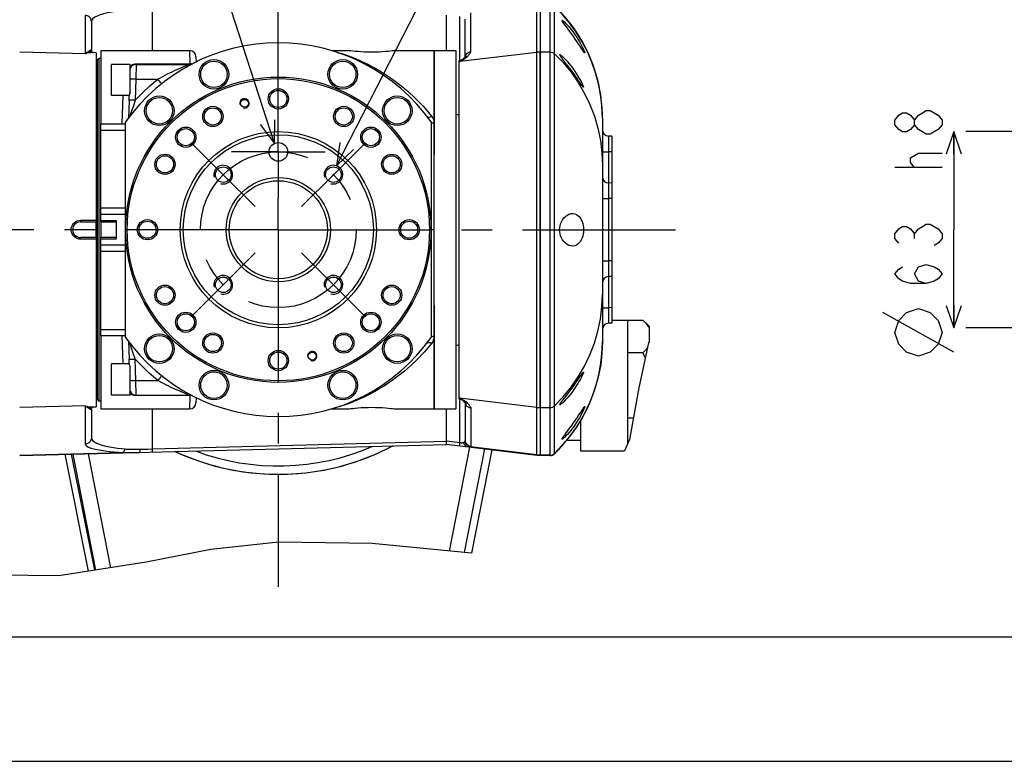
# Model space of a CAD drawing. Header units: millimetres. Extents: x 0 to 1249, y 0 to 420.
# Tile 2 of 104: x 46 to 125, y 0 to 60. Entities that reach past the tile are written whole.
import ezdxf

# ---------------------------------------------------------------- set-up
doc = ezdxf.new("R2010")
doc.units = ezdxf.units.MM
doc.header["$LTSCALE"] = 32.67
doc.linetypes.add('CENTER', pattern=[0.6, 0.375, -0.075, 0.075, -0.075])
doc.layers.get('0').update_dxf_attribs({"linetype": 'CONTINUOUS'})
for name, color, linetype in [('02___PRT_ALL_AXES', 7, 'CONTINUOUS'), ('ASSY', 7, 'CONTINUOUS'), ('AXIS', 7, 'CONTINUOUS'), ('CHAMFER', 7, 'CONTINUOUS'), ('DRA_ITEM', 7, 'CONTINUOUS'), ('DRAFT', 7, 'CONTINUOUS'), ('DRIV_DIM', 7, 'CONTINUOUS'), ('HOLE', 7, 'CONTINUOUS'), ('ROUND', 7, 'CONTINUOUS'), ('SURF', 7, 'CONTINUOUS')]:
    doc.layers.add(name, color=color, linetype=linetype)
doc.styles.get("Standard").update_dxf_attribs({"font": 'txt', "width": 0.8})
doc.dimstyles.new('DIMSTYLE_7', dxfattribs={"dimtxt": 3.8, "dimasz": 1.8, "dimexe": 2, "dimexo": 1.5, "dimgap": 0.95, "dimtad": 1, "dimdec": 3, "dimlfac": 4, "dimdsep": 46, "dimtxsty": 'STANDARD', "dimblk": 'OPEN', "dimblk1": 'OPEN', "dimblk2": 'OPEN', "dimcen": 0.09, "dimadec": 0, "dimazin": 0, "dimtp": 0.001, "dimtm": 0.001, "dimtfac": 1, "dimtdec": 3, "dimtofl": 0, "dimtmove": 0, "dimatfit": 3, "dimldrblk": 'OPEN', "dimfxl": 1, "dimtolj": 1, "dimarcsym": 0})

# ---------------------------------------------------------------- blocks, each defined once
blk = doc.blocks.new('_OPEN')
at = {"color": 0, "linetype": 'BYBLOCK'}
for p, q in [((0, 0), (-1, 0.342)), ((-1, -0.342), (0, 0)), ((-1, 0), (0, 0))]:
    blk.add_line(p, q, dxfattribs=at)
blk = doc.blocks.new('*D31')
at = {"layer": 'DRIV_DIM', "color": 2, "linetype": 'CONTINUOUS'}
for p, q in [((120.682, 50.535), (120.682, 42.66)), ((142.244, 50.535), (121.632, 50.535)), ((120.682, 34.785), (120.682, 42.66)), ((141.494, 34.785), (121.632, 34.785))]:
    blk.add_line(p, q, dxfattribs=at)
at = {"layer": 'DRIV_DIM', "color": 2, "linetype": 'CONTINUOUS', "xscale": 1.8, "yscale": 1.8, "zscale": 1.8}
for p, rotation in [((120.682, 50.535), 90), ((120.682, 34.785), 270)]:
    blk.add_blockref('_OPEN', p, dxfattribs=dict(at, rotation=rotation))

msp = doc.modelspace()

# ---------------------------------------------------------------- linework, layer by layer
at = {"color": 7, "linetype": 'CONTINUOUS'}
for p, q in [((52.229646, 57.035233), (59.366145, 57.035233)), ((52.229646, 57.035187), (52.229646, 51.160233)), ((70.758999, 57.035233), (72.104646, 57.035233)), ((75.854646, 57.035233), (80.729646, 57.035233)), ((78.979646, 57.035187), (78.979646, 48.726684)), ((80.729646, 57.035187), (80.729646, 28.285279)), ((87.229646, 28.392954), (87.229646, 56.927513)), ((87.479646, 56.927513), (87.479646, 28.392954)), ((80.729646, 51.910233), (80.979646, 51.910233)), ((78.729646, 51.316878), (78.729646, 34.003588)), ((51.854646, 42.035233), (51.854646, 43.285233)), ((52.229646, 43.285233), (52.229646, 42.035233)), ((78.979646, 36.595113), (78.979646, 28.285279)), ((94.479646, 35.410233), (94.479646, 25.436809)), ((52.229646, 34.160233), (52.229646, 28.285279)), ((80.729646, 33.410233), (80.979646, 33.410233)), ((96.180873, 33.59076), (95.397018, 29.974671)), ((96.229646, 33.668851), (96.180873, 33.59076)), ((95.397018, 29.974671), (94.645903, 25.820886)), ((52.229646, 28.285233), (59.366145, 28.285233)), ((70.758999, 28.285233), (72.104646, 28.285233)), ((75.854646, 28.285233), (80.729646, 28.285233)), ((94.645903, 25.820886), (94.251705, 24.910233)), ((66.505224, 17.58402), (61.053481, 16.992099)), ((74.019676, 17.473525), (66.505224, 17.58402)), ((81.975152, 16.707714), (74.019676, 17.473525)), ((61.053481, 16.992099), (55.887787, 15.989043)), ((55.887787, 15.989043), (48.866029, 14.88232)), ((48.866029, 14.88232), (43.78427, 14.939601)), ((10, 10), (584, 10)), ((12.377365, 0), (584.301025, 0))]:
    msp.add_line(p, q, dxfattribs=at)
at = {"color": 9, "linetype": 'CONTINUOUS'}
for p, q in [((87.229646, 56.927513), (87.479646, 56.927513)), ((87.229646, 28.392954), (87.479646, 28.392954))]:
    msp.add_line(p, q, dxfattribs=at)
at = {"color": 7, "linetype": 'CONTINUOUS'}
for radius, start, end in [(15, 35.24750699, 144.75249301), (11.25, 133.1472994, 136.8527006), (11.25, 43.1472994, 46.8527006), (11.25, 223.1472994, 226.8527006), (11.25, 313.1472994, 316.8527006), (15, 215.24750699, 324.75249301)]:
    msp.add_arc((66.479646, 42.660233), radius, start, end, dxfattribs=at)
at = {"color": 2, "linetype": 'CONTINUOUS'}
for centre, radius in [((63.762046, 52.802454), 0.375), ((62.060229, 47.079651), 0.75), ((70.899063, 47.079651), 0.75), ((62.060229, 38.240816), 0.75), ((70.899063, 38.240816), 0.75), ((69.197246, 32.518012), 0.375)]:
    msp.add_arc(centre, radius, 255, 195, dxfattribs=at)
at = {"layer": '02___PRT_ALL_AXES', "color": 7, "linetype": 'CONTINUOUS'}
for p, q in [((51.979646, 29.035233), (51.979646, 56.285233)), ((52.104646, 28.910233), (52.104646, 56.410233)), ((52.229646, 56.410233), (52.104646, 56.410233)), ((52.229646, 28.910233), (52.104646, 28.910233))]:
    msp.add_line(p, q, dxfattribs=at)
for centre, start, end in [((52.29984, 56.090039), 121.36697777, 148.63302223), ((52.29984, 29.230427), 211.36697777, 238.63302223)]:
    msp.add_arc(centre, 0.375, start, end, dxfattribs=at)
at = {"layer": 'ASSY', "color": 7, "linetype": 'CONTINUOUS'}
for p, q in [((51.979646, 56.285233), (51.854646, 56.285233)), ((53.104646, 53.431048), (53.104646, 55.931048)), ((54.604646, 55.931048), (53.104646, 55.931048)), ((54.604646, 54.010763), (54.604646, 55.931048)), ((51.979646, 54.577057), (51.854646, 54.577057)), ((51.979646, 54.410233), (51.979646, 54.510994)), ((54.511491, 53.431048), (53.104646, 53.431048)), ((51.979646, 52.827057), (51.854646, 52.827057)), ((51.979646, 49.910233), (51.854646, 49.910233)), ((51.979646, 49.343772), (51.979646, 49.597646)), ((51.979646, 48.160233), (51.854646, 48.160233)), ((51.979646, 43.535233), (51.854646, 43.535233)), ((51.979646, 41.785233), (51.854646, 41.785233)), ((51.979646, 37.160233), (51.854646, 37.160233)), ((51.979646, 35.72282), (51.979646, 35.976694)), ((51.979646, 35.410233), (51.854646, 35.410233)), ((51.979646, 32.493409), (51.854646, 32.493409)), ((53.104646, 29.389418), (53.104646, 31.889418)), ((54.511491, 31.889418), (53.104646, 31.889418)), ((51.979646, 30.809472), (51.979646, 30.910233)), ((54.604646, 29.389418), (54.604646, 31.309703)), ((51.979646, 30.743409), (51.854646, 30.743409)), ((54.604646, 29.389418), (53.104646, 29.389418)), ((51.979646, 29.035233), (51.854646, 29.035233))]:
    msp.add_line(p, q, dxfattribs=at)
for centre, radius in [((61.31342, 55.132607), 1.0625), ((71.645872, 55.132607), 1.0625), ((66.479646, 53.160233), 0.6875), ((56.933704, 52.206175), 1.0625), ((76.025588, 52.206175), 1.0625), ((61.229646, 51.7535), 0.6875), ((71.729646, 51.7535), 0.6875), ((57.386379, 47.910233), 0.6875), ((75.572913, 47.910233), 0.6875), ((55.979646, 42.660233), 0.6875), ((76.979646, 42.660233), 0.6875), ((57.386379, 37.410233), 0.6875), ((75.572913, 37.410233), 0.6875), ((56.933704, 33.114292), 1.0625), ((61.229646, 33.566966), 0.6875), ((71.729646, 33.566966), 0.6875), ((76.025588, 33.114292), 1.0625), ((66.479646, 32.160233), 0.6875), ((61.31342, 30.187859), 1.0625), ((71.645872, 30.187859), 1.0625)]:
    msp.add_circle(centre, radius, dxfattribs=at)
at = {"layer": 'AXIS', "color": 7, "linetype": 'CENTER'}
for p, q in [((66.479646, 52.660233), (66.479646, 68.084967)), ((66.479646, 48.910233), (66.479646, 52.660233)), ((62.060229, 47.079651), (59.496967, 49.642913)), ((70.899063, 47.079651), (73.462325, 49.642913)), ((66.479646, 48.910233), (62.729646, 48.910233)), ((66.479646, 48.910233), (66.479646, 45.160233)), ((66.479646, 48.910233), (70.229646, 48.910233)), ((62.060229, 47.079651), (64.623491, 44.516388)), ((70.899063, 47.079651), (68.335801, 44.516388)), ((66.479646, 42.660233), (66.479646, 45.160233)), ((66.479646, 42.660233), (33.803374, 42.660233)), ((66.479646, 42.660233), (66.479646, 14.007404)), ((66.479646, 42.660233), (99.155918, 42.660233)), ((62.060229, 38.240816), (64.623491, 40.804078)), ((70.899063, 38.240816), (68.335801, 40.804078)), ((62.060229, 38.240816), (59.496967, 35.677554)), ((70.899063, 38.240816), (73.462325, 35.677554))]:
    msp.add_line(p, q, dxfattribs=at)
at = {"layer": 'AXIS', "color": 7, "linetype": 'CONTINUOUS'}
for p, q in [((54.604646, 53.648717), (54.604646, 54.010763)), ((54.501374, 53.037095), (54.51169, 53.431048)), ((93.229646, 35.410233), (95.729646, 35.410233)), ((95.729646, 35.410233), (96.229646, 34.910233)), ((96.09857, 34.985572), (96.229646, 34.785233)), ((96.229646, 34.91017), (96.229646, 33.668851)), ((95.729646, 32.785233), (94.479646, 32.785233)), ((95.729646, 32.785233), (95.918649, 32.381062)), ((54.51169, 31.889418), (54.501374, 32.283373)), ((54.604646, 31.309703), (54.604646, 31.67175)), ((90.729646, 27.322376), (90.729646, 24.910233)), ((94.955903, 27.535233), (94.479646, 27.535233)), ((89.65396, 25.785233), (90.729646, 25.785233)), ((90.729646, 24.910233), (94.251705, 24.910233))]:
    msp.add_line(p, q, dxfattribs=at)
for points in [[(73.979646, 56.912426), (73.686825, 56.915434), (73.401083, 56.924164), (73.129699, 56.937747), (72.879049, 56.954859), (72.655178, 56.973836), (72.463658, 56.992826), (72.309439, 57.009958), (72.19661, 57.023527), (72.127994, 57.032206), (72.104647, 57.035233)], [(75.854645, 57.035233), (75.831303, 57.032207), (75.762709, 57.023531), (75.649874, 57.00996), (75.495673, 56.99283), (75.304194, 56.973843), (75.08037, 56.954868), (74.829747, 56.937756), (74.558363, 56.924171), (74.272598, 56.915436), (73.979646, 56.912426)], [(54.604646, 53.648717), (54.564216, 53.585094), (54.535472, 53.525818), (54.517981, 53.471625), (54.511491, 53.423474)], [(95.729646, 35.410233), (95.933071, 35.192727), (96.09857, 34.985572)], [(96.098216, 33.209443), (96.097988, 33.209096), (95.932328, 33.001883), (95.729646, 32.785233)], [(54.511491, 31.896993), (54.517981, 31.848839), (54.535474, 31.794645), (54.564216, 31.735373), (54.604646, 31.67175)], [(72.104647, 28.285233), (72.127997, 28.28826), (72.196593, 28.296937), (72.309431, 28.310508), (72.463633, 28.327638), (72.655112, 28.346625), (72.878935, 28.365599), (73.129556, 28.38271), (73.400936, 28.396296), (73.686698, 28.40503), (73.979646, 28.40804)], [(73.979646, 28.40804), (74.272464, 28.405033), (74.558202, 28.396302), (74.829582, 28.38272), (75.080231, 28.365609), (75.304101, 28.346632), (75.495621, 28.327642), (75.649841, 28.31051), (75.762673, 28.29694), (75.831291, 28.288261), (75.854645, 28.285233)]]:
    msp.add_lwpolyline(points, dxfattribs=at)
at = {"layer": 'AXIS', "color": 9, "linetype": 'CONTINUOUS'}
for points in [[(55.045621, 54.746468), (54.938435, 54.748659), (54.836235, 54.74953), (54.743779, 54.74904), (54.665366, 54.747214), (54.604646, 54.744135)], [(54.604646, 30.576331), (54.665366, 30.573252), (54.743779, 30.571426), (54.836235, 30.570937), (54.938435, 30.571808), (55.045621, 30.573998)]]:
    msp.add_lwpolyline(points, dxfattribs=at)
at = {"layer": 'AXIS', "color": 7, "linetype": 'CONTINUOUS'}
for centre, radius in [((61.31342, 55.132607), 1.1875), ((71.645872, 55.132607), 1.1875), ((66.479646, 53.160233), 0.8125), ((56.933704, 52.206175), 1.1875), ((63.762046, 52.802454), 0.3125), ((76.025588, 52.206175), 1.1875), ((61.229646, 51.7535), 0.8125), ((71.729646, 51.7535), 0.8125), ((59.055025, 50.084854), 0.8125), ((59.055025, 50.084854), 0.6875), ((73.904267, 50.084854), 0.8125), ((73.904267, 50.084854), 0.6875), ((66.479646, 48.910233), 0.75), ((57.386379, 47.910233), 0.8125), ((75.572913, 47.910233), 0.8125), ((62.060229, 47.079651), 0.625), ((70.899063, 47.079651), 0.625), ((55.979646, 42.660233), 0.8125), ((76.979646, 42.660233), 0.8125), ((62.060229, 38.240816), 0.625), ((70.899063, 38.240816), 0.625), ((57.386379, 37.410233), 0.8125), ((75.572913, 37.410233), 0.8125), ((59.055025, 35.235612), 0.8125), ((59.055025, 35.235612), 0.6875), ((73.904267, 35.235612), 0.8125), ((73.904267, 35.235612), 0.6875), ((56.933704, 33.114292), 1.1875), ((61.229646, 33.566966), 0.8125), ((71.729646, 33.566966), 0.8125), ((76.025588, 33.114292), 1.1875), ((66.479646, 32.160233), 0.8125), ((69.197246, 32.518012), 0.3125), ((61.31342, 30.187859), 1.1875), ((71.645872, 30.187859), 1.1875)]:
    msp.add_circle(centre, radius, dxfattribs=at)
at = {"layer": 'AXIS', "color": 7, "linetype": 'CENTER'}
msp.add_circle((66.479646, 42.660233), 6.25, dxfattribs=at)
at = {"layer": 'AXIS', "color": 7, "linetype": 'CONTINUOUS'}
for centre, radius, start, end in [((55.064233, 55.431048), 0.5, 90, 156.80561294), ((66.479646, 42.660233), 9.75, 133.62413427, 136.37586573), ((66.479646, 42.660233), 9.75, 43.62413427, 46.37586573), ((66.479646, 42.660233), 9.75, 223.62413427, 226.37586573), ((66.479646, 42.660233), 9.75, 313.62413427, 316.37586573), ((55.064233, 29.889418), 0.5, 203.19438706, 270)]:
    msp.add_arc(centre, radius, start, end, dxfattribs=at)
at = {"layer": 'CHAMFER', "color": 7, "linetype": 'CONTINUOUS'}
for p, q in [((51.854646, 56.868298), (51.854646, 43.285233)), ((54.229646, 34.003588), (54.229646, 51.316878)), ((52.229646, 43.285233), (52.229646, 43.910233)), ((50.604646, 43.285233), (51.854646, 43.285233)), ((50.607918, 43.416872), (51.854646, 43.416888)), ((52.229646, 43.410233), (53.479646, 43.410233)), ((52.229646, 43.285233), (53.479646, 43.285233)), ((53.479646, 43.410233), (53.479646, 41.910233)), ((51.854646, 42.035233), (50.604646, 42.035233)), ((51.854646, 41.903576), (50.607918, 41.903594)), ((51.854646, 42.035233), (51.854646, 28.452168)), ((52.229646, 41.410233), (52.229646, 42.035233)), ((53.479646, 42.035233), (52.229646, 42.035233)), ((53.479646, 41.910233), (52.229646, 41.910233)), ((54.26887, 41.949457), (54.229646, 41.910233))]:
    msp.add_line(p, q, dxfattribs=at)
at = {"layer": 'CHAMFER', "color": 9, "linetype": 'CONTINUOUS'}
for p, q in [((50.607918, 43.416872), (50.604646, 43.285233)), ((50.607918, 41.903594), (50.604646, 42.035233))]:
    msp.add_line(p, q, dxfattribs=at)
at = {"layer": 'CHAMFER', "color": 7, "linetype": 'CONTINUOUS'}
msp.add_lwpolyline([(50.607918, 41.903594), (50.478564, 41.914934), (50.352621, 41.948782), (50.234322, 42.004152), (50.127079, 42.079562), (50.034313, 42.172766), (49.958935, 42.280982), (49.903353, 42.400885), (49.869324, 42.528779), (49.857918, 42.660719), (49.869492, 42.792645), (49.903683, 42.920494), (49.959419, 43.040326), (50.034928, 43.148436), (50.127831, 43.241538), (50.235109, 43.316769), (50.353609, 43.372045), (50.479592, 43.405713), (50.607918, 43.416872)], dxfattribs=at)
for radius in [12.25, 12.124997, 7.875, 7.624998, 4.187501, 3.9375]:
    msp.add_circle((66.479646, 42.660233), radius, dxfattribs=at)
msp.add_arc((50.604646, 42.660233), 0.625, 90, 270, dxfattribs=at)
at = {"layer": 'DRA_ITEM', "color": 2, "linetype": 'CONTINUOUS'}
for p, q in [((66.163981, 49.590565), (54.782682, 84.734025)), ((71.141602, 47.789351), (87.908443, 80.496016))]:
    msp.add_line(p, q, dxfattribs=at)
for points in [[(65.023715, 51.113327), (66.163981, 49.590565), (66.195092, 51.49268)], [(71.414903, 49.671986), (71.141602, 47.789351), (72.510591, 49.11029)]]:
    msp.add_lwpolyline(points, dxfattribs=at)
at = {"layer": 'DRAFT', "color": 7, "linetype": 'CONTINUOUS'}
for p, q in [((87.479646, 28.392954), (87.479646, 56.927513)), ((80.979646, 29.068367), (80.979646, 56.2521))]:
    msp.add_line(p, q, dxfattribs=at)
for points in [[(74.347986, 24.67479), (75.675971, 25.319597), (75.68739, 25.326251)], [(58.212064, 24.868643), (58.611306, 24.67479), (59.981908, 24.132832), (61.389091, 23.695775), (62.823089, 23.366354), (64.278193, 23.14568), (65.744077, 23.035168)], [(65.744077, 23.035168), (67.215215, 23.035168), (68.681099, 23.14568), (70.136203, 23.366354), (71.570201, 23.695775), (72.977384, 24.132832), (74.347986, 24.67479)]]:
    msp.add_lwpolyline(points, dxfattribs=at)
at = {"layer": 'DRIV_DIM', "color": 2, "linetype": 'CONTINUOUS'}
for p, q in [((119.731624, 51.083564), (119.414964, 50.703568)), ((119.731624, 47.663569), (115.931632, 47.663569)), ((117.514964, 47.663569), (117.198296, 48.043565)), ((117.514964, 41.963567), (117.514964, 42.343563)), ((120.681628, 32.843565), (114.981627, 36.010234))]:
    msp.add_line(p, q, dxfattribs=at)
for points in [[(118.46496, 50.323562), (117.831623, 50.703568), (117.514964, 51.083564), (117.514964, 51.46357), (117.831623, 51.843566), (118.148291, 52.033569), (118.46496, 52.223563), (118.781628, 52.223563), (119.098296, 52.033569), (119.414964, 51.843566), (119.731624, 51.46357), (119.731624, 51.083564)], [(117.514964, 51.083564), (117.198296, 50.703568), (116.881627, 50.513565), (116.564959, 50.513565), (116.248291, 50.703568), (115.931632, 51.083564), (115.931632, 51.46357), (116.248291, 51.843566), (116.564959, 52.033569), (116.881627, 52.033569), (117.198296, 51.843566), (117.514964, 51.46357)], [(119.414964, 50.703568), (118.781628, 50.323562), (118.46496, 50.323562)], [(117.198296, 48.043565), (117.198296, 48.423571), (117.831623, 48.803567), (119.731624, 48.803567)], [(116.248291, 41.58357), (115.931632, 41.963567), (115.931632, 42.343563), (116.248291, 42.723569), (116.564959, 42.913563), (116.881627, 42.913563), (117.198296, 42.723569), (117.514964, 42.343563), (117.831623, 42.723569), (118.148291, 42.913563), (118.46496, 43.103565), (118.781628, 43.103565), (119.098296, 42.913563), (119.414964, 42.723569), (119.731624, 42.343563), (119.731624, 41.963567), (119.414964, 41.58357), (119.098296, 41.393568)], [(118.46496, 38.353569), (117.831623, 38.543562), (117.514964, 39.113571), (117.831623, 39.68357), (118.46496, 39.873564), (119.098296, 39.68357), (119.414964, 39.493567), (119.731624, 39.113571), (119.414964, 38.733565), (119.098296, 38.543562), (118.46496, 38.353569), (117.198296, 38.353569), (116.564959, 38.543562), (116.248291, 38.733565), (115.931632, 39.113571), (116.248291, 39.493567), (116.564959, 39.68357)], [(117.831623, 32.526901), (116.881627, 32.843565), (116.248291, 33.476902), (115.931632, 34.426902), (116.248291, 35.376898), (116.881627, 36.010234), (117.831623, 36.326902), (118.781628, 36.010234), (119.414964, 35.376898), (119.731624, 34.426902), (119.414964, 33.476902), (118.781628, 32.843565), (117.831623, 32.526901)]]:
    msp.add_lwpolyline(points, dxfattribs=at)
at = {"layer": 'HOLE', "color": 7, "linetype": 'CONTINUOUS'}
for points in [[(90.163053, 58.160233), (90.019379, 58.361347), (89.871094, 58.564646), (89.727505, 58.758223), (89.597241, 58.932147), (89.486343, 59.080318), (89.39641, 59.202267), (89.327276, 59.299376), (89.278019, 59.3736), (89.247888, 59.426253), (89.235777, 59.459156), (89.241532, 59.472421), (89.244413, 59.472741)], [(89.244413, 59.472741), (89.265006, 59.466056), (89.307241, 59.438817), (89.369331, 59.388591), (89.452597, 59.312569), (89.555276, 59.210418), (89.6745, 59.083043), (89.807264, 58.931633), (89.949796, 58.758465), (90.097074, 58.567916), (90.243615, 58.366021), (90.383934, 58.160233)], [(90.870286, 57.103953), (90.686061, 57.387716), (90.570413, 57.563958), (90.44088, 57.757896), (90.302955, 57.959949), (90.163053, 58.160233)], [(90.383934, 58.160233), (90.519335, 57.948781), (90.640713, 57.746946), (90.746122, 57.560589), (90.835822, 57.39213), (90.910178, 57.243629), (90.969414, 57.117225), (91.014071, 57.014099), (91.044671, 56.935004), (91.061397, 56.881077), (91.064568, 56.852454), (91.059934, 56.84771)], [(91.059934, 56.84771), (91.05421, 56.849761), (91.030129, 56.87319), (90.992125, 56.92284), (90.9392, 56.999532), (90.870286, 57.103953)], [(89.557834, 56.012058), (89.305934, 56.334276), (89.212712, 56.455361), (89.141305, 56.55147), (89.09061, 56.624707), (89.059647, 56.676618), (89.047178, 56.709129), (89.053018, 56.72238), (89.0562, 56.722744)], [(89.0562, 56.722744), (89.076997, 56.716407), (89.12028, 56.689941), (89.18419, 56.640717), (89.270317, 56.565712), (89.377069, 56.464302), (89.501408, 56.337356), (89.640292, 56.185887), (89.789694, 56.012195), (89.94433, 55.820635), (90.09829, 55.617429), (90.2457, 55.410233)], [(90.015285, 55.410233), (89.864534, 55.612497), (89.708663, 55.817272), (89.557834, 56.012058)], [(90.951415, 54.097711), (90.945979, 54.099456), (90.921493, 54.121807), (90.882703, 54.169973), (90.828902, 54.244329), (90.759287, 54.345124), (90.674025, 54.47082), (90.572462, 54.620762), (90.454846, 54.792786), (90.320955, 54.985358), (90.174165, 55.191965), (90.015285, 55.410233)], [(90.2457, 55.410233), (90.386846, 55.198955), (90.514354, 54.995722), (90.625288, 54.807689), (90.718773, 54.639355), (90.795837, 54.491839), (90.857249, 54.366303), (90.903532, 54.263976), (90.935304, 54.185428), (90.952791, 54.131689), (90.956343, 54.102822), (90.951415, 54.097711)], [(89.048515, 42.660233), (89.056951, 42.820594), (89.083118, 42.983439), (89.12789, 43.145592), (89.19239, 43.305381), (89.277272, 43.459362), (89.382921, 43.603618), (89.507644, 43.731871), (89.647197, 43.837171), (89.796254, 43.914236), (89.951819, 43.960285), (90.08399, 43.972733)], [(90.08399, 43.972733), (90.108781, 43.972284), (90.259109, 43.949541), (90.396116, 43.895589), (90.517926, 43.815191), (90.623821, 43.71313), (90.713205, 43.594834), (90.787402, 43.463552), (90.848098, 43.320033), (90.895784, 43.16524), (90.930015, 43.002306), (90.950785, 42.832528), (90.957701, 42.660233)], [(90.08399, 41.347733), (89.952394, 41.360074), (89.797015, 41.405922), (89.647961, 41.482813), (89.508149, 41.588149), (89.38325, 41.716458), (89.277517, 41.86072), (89.192599, 42.014644), (89.128001, 42.174546), (89.083172, 42.336777), (89.056943, 42.499949), (89.048515, 42.660233)], [(90.957701, 42.660233), (90.950792, 42.488021), (90.930062, 42.31845), (90.895866, 42.155546), (90.84826, 42.000879), (90.787614, 41.857347), (90.71337, 41.725885), (90.624003, 41.607543), (90.518168, 41.505471), (90.396383, 41.425018), (90.259369, 41.370995), (90.109115, 41.348195), (90.08399, 41.347733)], [(90.015285, 29.910233), (90.173831, 30.128037), (90.320793, 30.334878), (90.454617, 30.527348), (90.572249, 30.699391), (90.673883, 30.849437), (90.759179, 30.975183), (90.828753, 31.075925), (90.882553, 31.150295), (90.921393, 31.198547), (90.945924, 31.22098), (90.951415, 31.222755)], [(90.951415, 31.222755), (90.956333, 31.217692), (90.95282, 31.188894), (90.935372, 31.135223), (90.903616, 31.056687), (90.857347, 30.954372), (90.795949, 30.828847), (90.718859, 30.681273), (90.625364, 30.512912), (90.514364, 30.324761), (90.386842, 30.121507), (90.2457, 29.910233)], [(90.2457, 29.910233), (90.098115, 29.702798), (89.944215, 29.499683), (89.789927, 29.308551), (89.640858, 29.135216), (89.5021, 28.983841), (89.377617, 28.856704), (89.270602, 28.755014), (89.184334, 28.679868), (89.12038, 28.630595), (89.077085, 28.604101), (89.056199, 28.597721)], [(89.305935, 28.986191), (89.558742, 29.309573), (89.709826, 29.504707), (89.865396, 29.709113), (90.015285, 29.910233)], [(89.056199, 28.597721), (89.053058, 28.598077), (89.047173, 28.611304), (89.059615, 28.643786), (89.090528, 28.695633), (89.14119, 28.768838), (89.212576, 28.864925), (89.305935, 28.986191)], [(91.059933, 28.472755), (91.064571, 28.467997), (91.061388, 28.439351), (91.044655, 28.385416), (91.014042, 28.306297), (90.969391, 28.203191), (90.910148, 28.076776), (90.835802, 27.928298), (90.746101, 27.759839), (90.640735, 27.573559), (90.519381, 27.371759), (90.383934, 27.160233)], [(90.686839, 27.933945), (90.870685, 28.217126), (90.939402, 28.321236), (90.992203, 28.397734), (91.030168, 28.447323), (91.054227, 28.470715), (91.059933, 28.472755)], [(90.163053, 27.160233), (90.303466, 27.361258), (90.441783, 27.563908), (90.571358, 27.757937), (90.686839, 27.933945)], [(90.383934, 27.160233), (90.243434, 26.954188), (90.09692, 26.752345), (89.949935, 26.562177), (89.807696, 26.389342), (89.675042, 26.238021), (89.555693, 26.110479), (89.452777, 26.00807), (89.369392, 25.931928), (89.307273, 25.881673), (89.265043, 25.854429), (89.244412, 25.847724)], [(89.486528, 26.240396), (89.728407, 26.563451), (89.872138, 26.757238), (90.020109, 26.96013), (90.163053, 27.160233)], [(89.244412, 25.847724), (89.241548, 25.848042), (89.235778, 25.861313), (89.247892, 25.894223), (89.278018, 25.946865), (89.327296, 26.02112), (89.396452, 26.118256), (89.486528, 26.240396)]]:
    msp.add_lwpolyline(points, dxfattribs=at)
for centre, start, end in [((79.979646, 51.620082), 0, 27.27173766), ((79.979646, 33.700385), 332.72827795, 360), ((79.979646, 33.700385), 313.7722019, 318.07103894)]:
    msp.add_arc(centre, 12.5, start, end, dxfattribs=at)
at = {"layer": 'ROUND', "color": 9, "linetype": 'CONTINUOUS'}
for p, q in [((56.348761, 60.250701), (56.348761, 57.035233)), ((81.919838, 56.962828), (81.919838, 60.055712)), ((88.281161, 24.572701), (88.281161, 60.747765)), ((88.627057, 24.710612), (88.627057, 60.609854)), ((50.992734, 59.861216), (50.992734, 56.784229)), ((81.039455, 56.1574), (81.039455, 59.761101)), ((50.992734, 56.784229), (45.729477, 56.92102)), ((59.366145, 57.035233), (59.392768, 55.981869)), ((71.211716, 56.892754), (71.352067, 56.869478)), ((87.229646, 56.897618), (81.039455, 56.1574)), ((87.479646, 56.927513), (88.281161, 56.927513)), ((71.352067, 56.869478), (71.503029, 56.830756)), ((55.064233, 55.931048), (55.045621, 54.746468)), ((55.064233, 55.931048), (55.064233, 55.968164)), ((55.064233, 55.968164), (59.365249, 55.968164)), ((59.316573, 55.913009), (59.365249, 55.931048)), ((59.365249, 55.968164), (59.392768, 55.981869)), ((59.365249, 55.931048), (59.365249, 55.968164)), ((59.392768, 55.981869), (59.379276, 55.964562)), ((59.379276, 55.964562), (59.380148, 55.93127)), ((59.491094, 55.956109), (59.379276, 55.964562)), ((59.502333, 55.971012), (59.392768, 55.981869)), ((59.506289, 55.951627), (59.491094, 55.956109)), ((59.540902, 55.958855), (59.502333, 55.971012)), ((55.045621, 54.746468), (55.001202, 53.050175)), ((55.045621, 54.746468), (56.808054, 54.746468)), ((53.959797, 51.160233), (54.021329, 53.431048)), ((52.229646, 50.660233), (54.229646, 50.660233)), ((92.479646, 48.917551), (92.966558, 48.917551)), ((93.229646, 48.910661), (92.966558, 48.917551)), ((92.966558, 48.917551), (92.966558, 46.417122)), ((92.479646, 45.167551), (92.966558, 45.167551)), ((93.229646, 45.160661), (92.966558, 45.167551)), ((92.966558, 45.167551), (92.966558, 40.152916)), ((52.229646, 44.410233), (54.229646, 44.410233)), ((54.229646, 40.910233), (52.229646, 40.910233)), ((92.479646, 40.152916), (92.966558, 40.152916)), ((93.229646, 40.159805), (92.966558, 40.152916)), ((92.966558, 38.903344), (92.966558, 36.402916)), ((92.479646, 36.402916), (92.966558, 36.402916)), ((93.229646, 36.409805), (92.966558, 36.402916)), ((52.229646, 34.660233), (54.229646, 34.660233)), ((54.021329, 31.889418), (53.959797, 34.160233)), ((55.045621, 30.573998), (55.001202, 32.270293)), ((55.064233, 29.389418), (55.045621, 30.573998)), ((55.045621, 30.573998), (56.808054, 30.573998)), ((58.01189, 29.952451), (57.833252, 30.036938)), ((55.064233, 29.389418), (55.064233, 29.352302)), ((59.365249, 29.352302), (55.064233, 29.352302)), ((59.365249, 29.389418), (59.365249, 29.352302)), ((59.392768, 29.338597), (59.365249, 29.352302)), ((59.392768, 29.338597), (59.366145, 28.285233)), ((59.380148, 29.389196), (59.379276, 29.355904)), ((59.491094, 29.364358), (59.379276, 29.355904)), ((59.379276, 29.355904), (59.392767, 29.338598)), ((59.502334, 29.349455), (59.392768, 29.338597)), ((59.506057, 29.368771), (59.491094, 29.364358)), ((59.540893, 29.361608), (59.502334, 29.349455)), ((50.992734, 28.536237), (45.729477, 28.399447)), ((50.992734, 28.536237), (50.992734, 25.45925)), ((71.372585, 28.455285), (71.206398, 28.425979)), ((71.503029, 28.48971), (71.372585, 28.455285)), ((81.039455, 29.163067), (87.229646, 28.422848)), ((81.039455, 25.559366), (81.039455, 29.163067)), ((81.521995, 28.650452), (81.492982, 28.740068)), ((81.667818, 28.735781), (81.579084, 28.753401)), ((56.348761, 28.285233), (56.348761, 25.069765)), ((81.919838, 28.357638), (81.919838, 25.264755)), ((87.479646, 28.392954), (88.281161, 28.392954)), ((56.348761, 25.069765), (79.979646, 25.688562)), ((81.039455, 25.559366), (79.979646, 25.687054)), ((45.729475, 24.57923), (53.981039, 24.795305)), ((51.256507, 15.259091), (49.376552, 24.637277)), ((51.758107, 15.33815), (49.891298, 24.650756)), ((50.006386, 24.65377), (51.809282, 15.346216)), ((51.230915, 24.685835), (53.003561, 15.53445)), ((80.215801, 16.877073), (81.83103, 25.21579)), ((81.424012, 16.760768), (83.033703, 25.07089)), ((87.229646, 24.602553), (81.908896, 25.243608)), ((88.281161, 24.572701), (87.229646, 24.572701)), ((88.281213, 24.56986), (88.281161, 24.572701)), ((88.281161, 24.535233), (88.281213, 24.535289)), ((88.627113, 24.708057), (88.627057, 24.710612))]:
    msp.add_line(p, q, dxfattribs=at)
at = {"layer": 'ROUND', "color": 7, "linetype": 'CONTINUOUS'}
for p, q in [((87.229646, 56.927513), (87.229646, 60.785233)), ((87.479646, 60.785233), (87.479646, 56.927513)), ((51.479646, 59.365133), (51.479646, 57.031526)), ((79.979646, 57.035233), (79.979646, 59.881819)), ((81.479646, 56.56457), (81.479646, 59.563021)), ((51.854646, 56.868298), (51.446154, 56.878995)), ((78.979646, 28.285235), (78.979646, 57.035232)), ((59.865973, 56.548329), (59.877303, 56.115673)), ((81.039455, 56.259306), (80.979646, 56.2521)), ((81.353636, 56.423855), (81.353685, 56.42391)), ((55.064233, 55.931048), (59.365249, 55.931048)), ((54.501374, 53.037095), (54.464105, 51.613869)), ((92.479646, 51.620082), (92.479646, 47.831041)), ((52.229646, 43.910233), (52.229646, 51.160233)), ((52.229646, 51.160233), (54.229646, 51.160233)), ((93.229646, 50.160233), (92.966558, 50.167122)), ((93.229646, 50.160233), (93.229646, 35.160233)), ((93.229646, 46.410233), (92.966558, 46.417122)), ((52.229646, 43.910233), (54.229646, 43.910233)), ((78.979646, 42.660234), (78.745527, 42.660233)), ((52.229646, 34.160233), (52.229646, 41.410233)), ((54.229646, 41.410233), (52.229646, 41.410233)), ((93.229646, 38.910233), (92.966558, 38.903344)), ((92.479646, 37.489425), (92.479646, 33.700385)), ((93.229646, 35.160233), (92.966558, 35.153344)), ((52.229646, 34.160233), (54.229646, 34.160233)), ((54.4641, 33.706604), (54.501374, 32.283373)), ((55.064233, 29.389418), (59.365249, 29.389418)), ((51.446154, 28.441472), (51.854646, 28.452168)), ((59.877303, 29.204793), (59.865974, 28.772144)), ((81.039455, 29.061161), (80.979646, 29.068367)), ((81.353636, 28.896611), (81.353685, 28.896556)), ((81.479646, 28.755896), (81.479646, 25.757445)), ((51.479646, 28.288915), (51.479646, 25.955333)), ((79.979646, 25.438647), (79.979646, 28.285233)), ((87.229646, 24.535233), (87.229646, 28.392954)), ((87.479646, 28.392954), (87.479646, 24.535233)), ((45.730455, 24.541801), (79.979646, 25.438647)), ((79.979646, 25.438849), (87.228773, 24.565459)), ((83.620461, 25.000196), (81.975152, 16.707714)), ((88.281161, 24.535233), (87.229646, 24.535233))]:
    msp.add_line(p, q, dxfattribs=at)
at = {"layer": 'ROUND', "color": 9, "linetype": 'CONTINUOUS'}
for points in [[(54.196291, 60.251487), (53.826401, 60.217143), (53.455264, 60.172764), (53.097549, 60.118652), (52.761213, 60.054937), (52.451762, 59.981594), (52.175638, 59.899008), (51.93925, 59.807983), (51.747379, 59.709219), (51.602425, 59.601744), (51.511096, 59.486406), (51.479646, 59.365133)], [(92.479646, 51.620082), (92.443331, 52.568652), (92.340264, 53.474595), (92.171423, 54.368472), (91.937331, 55.24838), (91.639372, 56.10884), (91.279135, 56.945291), (90.858524, 57.753315), (90.379923, 58.52838), (89.846515, 59.265628), (89.261697, 59.960901), (88.627113, 60.612409)], [(51.479646, 59.365133), (51.470355, 59.460354), (51.442828, 59.552036), (51.398088, 59.636773), (51.337797, 59.711414), (51.264196, 59.773187), (51.18002, 59.819795), (51.088398, 59.849506), (50.992734, 59.861216)], [(51.219444, 56.943367), (51.179905, 56.922463), (51.141832, 56.899541), (51.104712, 56.874636), (51.068929, 56.848259), (51.032523, 56.81902), (50.992734, 56.784229)], [(51.446154, 56.878995), (51.367076, 56.877471), (51.290929, 56.869606), (51.21669, 56.856294), (51.145124, 56.83841), (51.072312, 56.815245), (50.992734, 56.784229)], [(51.327071, 57.016304), (51.297645, 56.991774), (51.262611, 56.967424), (51.219444, 56.943367)], [(51.219444, 56.943367), (51.291246, 56.909311), (51.367488, 56.887663), (51.446154, 56.878995)], [(51.479646, 57.031879), (51.477426, 57.044595), (51.471516, 57.054103), (51.462396, 57.060954), (51.449608, 57.065272), (51.433337, 57.06641), (51.415469, 57.064168), (51.397574, 57.059183), (51.380527, 57.052229), (51.363816, 57.043404), (51.346267, 57.031898), (51.327071, 57.016304)], [(51.327071, 57.016304), (51.399099, 56.957285), (51.480779, 56.912843)], [(51.480779, 56.912843), (51.569249, 56.884537), (51.661408, 56.873358)], [(81.492982, 56.580399), (81.521995, 56.670014), (81.573234, 56.75921), (81.641869, 56.836031), (81.724964, 56.89719), (81.818962, 56.940067), (81.919838, 56.962828)], [(81.667818, 56.584685), (81.707999, 56.62911), (81.746711, 56.671477), (81.783798, 56.713088), (81.818583, 56.754426), (81.850082, 56.795577), (81.876799, 56.835837), (81.898186, 56.875881), (81.913516, 56.917653), (81.919838, 56.962828)], [(88.281161, 56.927513), (88.376078, 56.918489), (88.467542, 56.891746), (88.552229, 56.848257), (88.627057, 56.789602)], [(71.340984, 56.850631), (71.393617, 56.8366), (71.447906, 56.829942), (71.503029, 56.830756)], [(71.503029, 56.830756), (71.805579, 56.727198), (72.108466, 56.616621), (72.413265, 56.498206), (72.718885, 56.372094), (73.02638, 56.237544), (73.338138, 56.093044), (73.654594, 55.93777), (73.973133, 55.772416), (74.295526, 55.595454), (74.631839, 55.400117), (74.995731, 55.175827), (75.398244, 54.911203), (75.844673, 54.596037), (76.337199, 54.219713), (76.877472, 53.768855)], [(81.039455, 56.1574), (81.132743, 56.210574), (81.216427, 56.258985), (81.290504, 56.302639), (81.355156, 56.341553), (81.410698, 56.375751), (81.457528, 56.405264)], [(81.039455, 56.1574), (81.086099, 56.204157), (81.127941, 56.242547), (81.16498, 56.273732), (81.197306, 56.298777), (81.225076, 56.318633), (81.248491, 56.334145)], [(81.248491, 56.334145), (81.313908, 56.368842), (81.384142, 56.392737), (81.457528, 56.405264)], [(81.353636, 56.423855), (81.419322, 56.485283), (81.495319, 56.533558)], [(81.457528, 56.405264), (81.549555, 56.471581), (81.616558, 56.531063), (81.667818, 56.584685)], [(81.495319, 56.533558), (81.579084, 56.567066), (81.667818, 56.584685)], [(88.627057, 56.789602), (89.326372, 56.068767), (89.965197, 55.293922), (90.5383, 54.471556), (91.043484, 53.604792), (91.476237, 52.701245), (91.83426, 51.765942), (92.115369, 50.804295), (92.31719, 49.824724), (92.439001, 48.830701), (92.479646, 47.831041)], [(54.604646, 55.859431), (54.649085, 55.880951), (54.7159, 55.90764), (54.784185, 55.929495), (54.853349, 55.946431), (54.924967, 55.958746), (54.996589, 55.96595), (55.064233, 55.968164)], [(57.775123, 55.255484), (57.962436, 55.34488), (58.145896, 55.429747), (58.329351, 55.512025), (58.521822, 55.595638), (58.716039, 55.677272), (58.892424, 55.749085), (59.041292, 55.808011), (59.161295, 55.854408), (59.252396, 55.888984), (59.316573, 55.913009)], [(59.379276, 55.964562), (59.372261, 55.966294), (59.365249, 55.968164)], [(55.001202, 53.050175), (55.573439, 53.647906), (56.176336, 54.213859), (56.808054, 54.746468)], [(56.808054, 54.746468), (57.013244, 54.861492), (57.208154, 54.96713), (57.398766, 55.067148), (57.58701, 55.162834), (57.775123, 55.255484)], [(57.120041, 54.381914), (57.106733, 54.391975), (57.074111, 54.42665), (57.024285, 54.483699), (56.960476, 54.559432), (56.886812, 54.648951), (56.808054, 54.746468)], [(76.877472, 53.768855), (77.467492, 53.225152), (78.107515, 52.56476), (78.793292, 51.757833)], [(55.001202, 53.050175), (54.890075, 53.052422), (54.78451, 53.053246), (54.689793, 53.052607), (54.610664, 53.050537), (54.551084, 53.047138), (54.514036, 53.042582), (54.501374, 53.037095)], [(55.001203, 53.050175), (54.939289, 52.869702), (54.87946, 52.694984), (54.822954, 52.529592), (54.772488, 52.381523), (54.728218, 52.251354)], [(54.728218, 52.251354), (54.628329, 51.957194), (54.605524, 51.890291), (54.58791, 51.838991), (54.575088, 51.802198), (54.566757, 51.77912), (54.563214, 51.770592)], [(78.396078, 51.770593), (78.445569, 51.728533), (78.514216, 51.70552), (78.598237, 51.702822), (78.693002, 51.720586), (78.793292, 51.757833)], [(78.793292, 51.757833), (78.87762, 51.632127), (78.939433, 51.499105), (78.979646, 51.359437)], [(78.979646, 51.196079), (78.872644, 51.20362), (78.771534, 51.224712), (78.729646, 51.240292)], [(92.966558, 50.167122), (92.964954, 50.156347), (92.963633, 50.125095), (92.96257, 50.073456), (92.961794, 50.002659), (92.961317, 49.914019), (92.961143, 49.808968), (92.961276, 49.689026), (92.961715, 49.555803), (92.962452, 49.412137), (92.963507, 49.255908), (92.964887, 49.08908), (92.966558, 48.917551)], [(92.966558, 46.417122), (92.964954, 46.406347), (92.963633, 46.375095), (92.96257, 46.323456), (92.961794, 46.252659), (92.961317, 46.164019), (92.961143, 46.058968), (92.961276, 45.939026), (92.961715, 45.805803), (92.962452, 45.662137), (92.963507, 45.505908), (92.964887, 45.33908), (92.966558, 45.167551)], [(92.966558, 40.152916), (92.964954, 39.988757), (92.963633, 39.831116), (92.96257, 39.677781), (92.961794, 39.532806), (92.961317, 39.398507), (92.961143, 39.276851), (92.961276, 39.169597), (92.961715, 39.078372), (92.962452, 39.005191), (92.963507, 38.949899), (92.964887, 38.915116), (92.966558, 38.903344)], [(88.627057, 28.530864), (89.326372, 29.251699), (89.965197, 30.026544), (90.5383, 30.84891), (91.043484, 31.715674), (91.476237, 32.619221), (91.83426, 33.554524), (92.115369, 34.516172), (92.31719, 35.495742), (92.439001, 36.489766), (92.479646, 37.489425)], [(92.966558, 36.402916), (92.964954, 36.238757), (92.963633, 36.081116), (92.96257, 35.927781), (92.961794, 35.782806), (92.961317, 35.648507), (92.961143, 35.526851), (92.961276, 35.419597), (92.961715, 35.328372), (92.962452, 35.255191), (92.963507, 35.199899), (92.964887, 35.165116), (92.966558, 35.153344)], [(78.729646, 34.080173), (78.771534, 34.095753), (78.872644, 34.116845), (78.979646, 34.124387)], [(54.755565, 32.98867), (54.671397, 33.236463), (54.638766, 33.332572), (54.61219, 33.410656), (54.59163, 33.470691), (54.57681, 33.513382), (54.567222, 33.540108), (54.563214, 33.549874)], [(78.793292, 33.562633), (78.188156, 32.844828), (77.622004, 32.247542), (77.092648, 31.743307)], [(78.396078, 33.549874), (78.445569, 33.591933), (78.514215, 33.614946), (78.598236, 33.617645), (78.693002, 33.599881), (78.793292, 33.562633)], [(78.979646, 33.961029), (78.940594, 33.824484), (78.878886, 33.690594), (78.793292, 33.562633)], [(92.479646, 33.700385), (92.443331, 32.751815), (92.340264, 31.845872), (92.171423, 30.951994), (91.937331, 30.072086), (91.639372, 29.211627), (91.279135, 28.375175), (90.858524, 27.567152), (90.379923, 26.792087), (89.846515, 26.054838), (89.261697, 25.359566), (88.627113, 24.708057)], [(55.001203, 32.270292), (54.932551, 32.470422), (54.867286, 32.661082), (54.807741, 32.83547), (54.755565, 32.98867)], [(54.501374, 32.283373), (54.514036, 32.277886), (54.551084, 32.27333), (54.610664, 32.269931), (54.689793, 32.26786), (54.78451, 32.267221), (54.890075, 32.268046), (55.001202, 32.270293)], [(56.808054, 30.573998), (56.116821, 31.159831), (55.520528, 31.725209), (55.001202, 32.270293)], [(77.092648, 31.743307), (76.600086, 31.314892), (76.144562, 30.949821), (75.725502, 30.637975), (75.341635, 30.370959), (74.989058, 30.140401), (74.659879, 29.937146), (74.343534, 29.752214), (74.03068, 29.578918), (73.718484, 29.415123), (73.409292, 29.26157), (73.103158, 29.117744), (72.797335, 28.98196), (72.489846, 28.85316), (72.173325, 28.728437), (71.843082, 28.606582), (71.503029, 28.48971)], [(57.120041, 30.938553), (57.106733, 30.928492), (57.074111, 30.893816), (57.024285, 30.836767), (56.960476, 30.761034), (56.886812, 30.671515), (56.808054, 30.573998)], [(57.833252, 30.036938), (57.649266, 30.126646), (57.459484, 30.222124), (57.261121, 30.325221), (57.046387, 30.440766), (56.808054, 30.573998)], [(55.064233, 29.352302), (54.994294, 29.354669), (54.918048, 29.362684), (54.838932, 29.377149), (54.760141, 29.398068), (54.683342, 29.425148), (54.608674, 29.458406), (54.604646, 29.460608)], [(59.365249, 29.389418), (59.312909, 29.408821), (59.240121, 29.436108), (59.132203, 29.477217), (58.998077, 29.529405), (58.852426, 29.587475), (58.695617, 29.651651), (58.527873, 29.722243), (58.357591, 29.796001), (58.186279, 29.872387), (58.01189, 29.952451)], [(59.379276, 29.355904), (59.372261, 29.354173), (59.365249, 29.352302)], [(50.992734, 28.536237), (51.023138, 28.509382), (51.052816, 28.484847), (51.083452, 28.461222), (51.11492, 28.438732), (51.147699, 28.417218), (51.182411, 28.39659), (51.219444, 28.3771)], [(50.992734, 28.536237), (51.053542, 28.512), (51.112898, 28.491694), (51.174169, 28.474209), (51.237106, 28.459972), (51.302663, 28.449258), (51.372088, 28.442691), (51.446154, 28.441472)], [(51.219444, 28.3771), (51.291247, 28.411155), (51.367488, 28.432803), (51.446154, 28.441472)], [(51.480779, 28.407623), (51.569249, 28.435929), (51.661408, 28.447108)], [(71.340984, 28.469835), (71.393617, 28.483866), (71.447906, 28.490524), (71.503029, 28.48971)], [(81.039455, 29.163067), (81.132286, 29.110155), (81.21571, 29.0619), (81.289715, 29.018297), (81.354472, 28.97933), (81.410281, 28.944975), (81.457528, 28.915203)], [(81.039455, 29.163067), (81.08587, 29.116528), (81.127582, 29.078235), (81.164585, 29.047052), (81.196963, 29.021944), (81.224868, 29.001976), (81.248491, 28.986322)], [(81.457528, 28.915203), (81.384142, 28.927729), (81.313909, 28.951624), (81.248491, 28.986322)], [(81.579084, 28.753401), (81.495319, 28.786908), (81.419322, 28.835183), (81.353636, 28.896611)], [(81.457528, 28.915203), (81.521251, 28.870998), (81.574239, 28.828208), (81.622088, 28.78399), (81.667818, 28.735781)], [(81.919838, 28.357638), (81.818962, 28.380399), (81.724964, 28.423277), (81.641869, 28.484435), (81.573234, 28.561257), (81.521995, 28.650452)], [(81.667818, 28.735781), (81.709295, 28.689941), (81.7489, 28.646574), (81.786337, 28.604456), (81.82107, 28.56295), (81.852421, 28.521615), (81.879024, 28.480907), (81.899637, 28.441377), (81.913981, 28.401046), (81.919838, 28.357638)], [(88.281161, 28.392954), (88.376078, 28.401977), (88.467542, 28.42872), (88.552229, 28.47221), (88.627057, 28.530864)], [(51.219444, 28.3771), (51.265423, 28.35126), (51.299981, 28.326892), (51.327071, 28.304162)], [(51.327071, 28.304162), (51.399099, 28.363181), (51.480779, 28.407623)], [(51.327071, 28.304162), (51.347459, 28.287709), (51.369249, 28.273973), (51.392761, 28.263036), (51.414573, 28.256487), (51.432653, 28.254084), (51.447386, 28.254808), (51.459813, 28.258285), (51.470028, 28.264866), (51.477057, 28.274956), (51.479646, 28.288587)], [(51.479646, 25.955333), (51.470355, 25.860112), (51.442828, 25.76843), (51.398088, 25.683694), (51.337797, 25.609052), (51.264196, 25.54728), (51.18002, 25.500672), (51.088398, 25.47096), (50.992734, 25.45925)], [(50.992734, 25.45925), (51.024772, 25.369442), (51.114243, 25.28675), (51.256851, 25.209048), (51.447818, 25.136924), (51.681521, 25.070963), (51.952143, 25.011509), (52.254103, 24.958695), (52.583406, 24.91236), (52.934306, 24.872586), (53.2942, 24.839873), (53.646897, 24.814354), (53.981039, 24.795305)], [(51.479646, 25.955333), (51.508767, 25.838587), (51.5901, 25.730582), (51.719741, 25.628598), (51.893346, 25.53344), (52.105804, 25.445915), (52.351827, 25.366517), (52.626336, 25.295469), (52.92573, 25.232587), (53.244789, 25.178032), (53.571973, 25.132569), (53.892565, 25.096501), (54.196294, 25.068979)], [(81.039455, 25.311161), (81.033686, 25.322688), (81.030738, 25.355075), (81.030738, 25.406927), (81.033686, 25.476015), (81.039455, 25.559366)], [(81.373114, 25.572912), (81.346091, 25.563595), (81.317062, 25.556185), (81.286097, 25.550599), (81.253172, 25.546798), (81.218115, 25.544786), (81.180922, 25.544633), (81.140189, 25.546535), (81.093709, 25.551089), (81.039455, 25.559366)], [(81.474175, 25.699417), (81.461402, 25.656941), (81.440521, 25.621476), (81.411163, 25.593452), (81.373114, 25.572912)], [(81.706774, 25.230761), (81.630486, 25.249316), (81.559258, 25.28564), (81.49574, 25.338382), (81.442293, 25.405582), (81.400905, 25.48474), (81.373114, 25.572912)], [(81.479646, 25.757445), (81.479048, 25.737893), (81.477235, 25.718547), (81.474175, 25.699417)], [(81.908896, 25.243608), (81.814689, 25.265738), (81.726301, 25.305649), (81.647073, 25.36183), (81.579996, 25.432161), (81.527606, 25.513983), (81.491883, 25.604204), (81.474175, 25.699417)], [(81.919838, 25.264755), (81.818962, 25.287516), (81.724964, 25.330393), (81.641869, 25.391552), (81.573234, 25.468373), (81.521995, 25.557569), (81.490348, 25.655321), (81.479646, 25.757445)], [(53.981038, 24.795305), (54.024336, 24.811724), (54.066097, 24.841214), (54.105185, 24.882969), (54.140532, 24.935853), (54.171178, 24.998425), (54.196286, 25.06898)], [(53.981038, 24.795305), (54.089504, 24.789776), (54.200728, 24.785664), (54.314678, 24.782846), (54.431264, 24.781204), (54.550375, 24.780616), (54.671872, 24.780963), (54.79562, 24.782124), (54.9215, 24.783985), (55.04937, 24.786432), (55.179084, 24.789358), (55.310467, 24.792662)], [(54.196294, 25.068979), (54.294885, 25.061825), (54.395991, 25.056028), (54.499578, 25.051487), (54.605563, 25.048101), (54.713846, 25.045768), (54.824299, 25.044387), (54.9368, 25.043858), (55.051239, 25.044081), (55.167488, 25.044962), (55.285414, 25.046409), (55.404852, 25.048335)], [(55.310467, 24.792662), (55.330574, 24.800892), (55.349659, 24.824263), (55.367133, 24.862057), (55.382459, 24.913108), (55.395164, 24.975845), (55.404857, 25.048335)], [(55.404852, 25.048335), (55.700751, 25.054066), (56.015886, 25.061171), (56.348761, 25.069765)], [(56.348761, 25.069765), (56.350045, 24.985258), (56.350702, 24.915356), (56.350702, 24.863112), (56.350045, 24.830806), (56.348761, 24.819851)], [(81.908896, 25.243608), (81.883263, 25.229453), (81.841478, 25.222858), (81.782798, 25.223524), (81.706774, 25.230761)], [(81.919838, 25.264755), (81.918641, 25.257428), (81.915016, 25.250375), (81.908896, 25.243608)], [(88.281161, 24.572701), (88.376078, 24.581725), (88.467542, 24.608468), (88.552229, 24.651957), (88.627057, 24.710612)], [(88.281213, 24.56986), (88.376131, 24.578944), (88.467597, 24.605757), (88.552284, 24.649323), (88.627113, 24.708057)], [(88.281213, 24.53529), (88.376131, 24.54438), (88.467597, 24.571323), (88.552284, 24.615141), (88.627113, 24.67424)], [(88.281213, 24.535289), (88.281773, 24.53973), (88.281774, 24.551256), (88.281213, 24.56986)], [(88.627113, 24.67424), (88.627854, 24.678709), (88.627854, 24.689984), (88.627113, 24.708059)]]:
    msp.add_lwpolyline(points, dxfattribs=at)
at = {"layer": 'ROUND', "color": 7, "linetype": 'CONTINUOUS'}
for points in [[(51.661647, 56.873352), (51.595542, 56.884954), (51.538922, 56.917085), (51.494018, 56.974582), (51.479646, 57.031526)], [(81.508442, 56.601357), (81.507931, 56.60057), (81.493545, 56.581067), (81.460866, 56.54228), (81.411648, 56.487842), (81.353684, 56.42391)], [(78.745527, 42.660233), (78.734067, 43.046028), (78.729646, 43.17154)], [(78.745527, 42.660233), (78.733745, 42.264663), (78.729646, 42.148638)], [(51.479646, 28.288915), (51.494154, 28.346167), (51.539161, 28.403582), (51.595836, 28.435615), (51.661685, 28.447116)], [(81.353684, 28.896557), (81.411648, 28.832624), (81.460866, 28.778186), (81.493545, 28.739399), (81.503143, 28.726786)]]:
    msp.add_lwpolyline(points, dxfattribs=at)
for centre, radius, start, end in [((79.979646, 51.620082), 12.5, 0, 46.22744681), ((59.366145, 56.535232), 0.5, 1.5, 89.99999978), ((80.979646, 56.755716), 0.5, 276.87, 318.41574505), ((55.064233, 55.431048), 0.5, 129.68251513, 156.34757026), ((55.064233, 55.431048), 0.5, 90, 117.03475677), ((59.365249, 56.431048), 0.5, 270.00000001, 295.70042345), ((92.979646, 50.666951), 0.5, 180, 268.5), ((92.979646, 46.916951), 0.5, 180, 268.5), ((92.979646, 38.403515), 0.5, 91.5, 180), ((92.979646, 34.653515), 0.5, 91.5, 180), ((79.979646, 33.700385), 12.5, 313.77226529, 360), ((55.064233, 29.889418), 0.5, 203.80417134, 230.43015159), ((55.064233, 29.889418), 0.5, 243.18542986, 270), ((59.365249, 28.889418), 0.5, 64.43113922, 90), ((59.366145, 28.785233), 0.5, 270, 358.5), ((80.979646, 28.564751), 0.5, 41.58425495, 83.13), ((66.479646, 42.660233), 19.625, 245.0429826, 297.85290152), ((88.281161, 25.035233), 0.5, 270, 313.7722019)]:
    msp.add_arc(centre, radius, start, end, dxfattribs=at)
at = {"layer": 'ROUND', "color": 9, "linetype": 'CONTINUOUS'}
msp.add_arc((66.479646, 42.660233), 18.955127, 249.45621035, 293.4299588, dxfattribs=at)
at = {"layer": 'SURF', "color": 7, "linetype": 'CONTINUOUS'}
msp.add_line((92.479646, 47.831041), (92.479646, 37.489425), dxfattribs=at)

# ---------------------------------------------------------------- dimensions: what is measured, and where the dimension line sits
at = {"layer": 'DRIV_DIM', "color": 2, "linetype": 'CONTINUOUS'}
dim = msp.add_linear_dim(base=(120.681628, 50.535233), p1=(142.994115, 34.785233), p2=(143.744113, 50.535233), angle=90, text='%%c<> h8', dimstyle='DIMSTYLE_7', dxfattribs=at)
dim.commit()
dim.dimension.update_dxf_attribs({"geometry": '*D31', "text_midpoint": (120.681628, 32.5269), "dimtype": 160})

doc.saveas('drawing.dxf')
